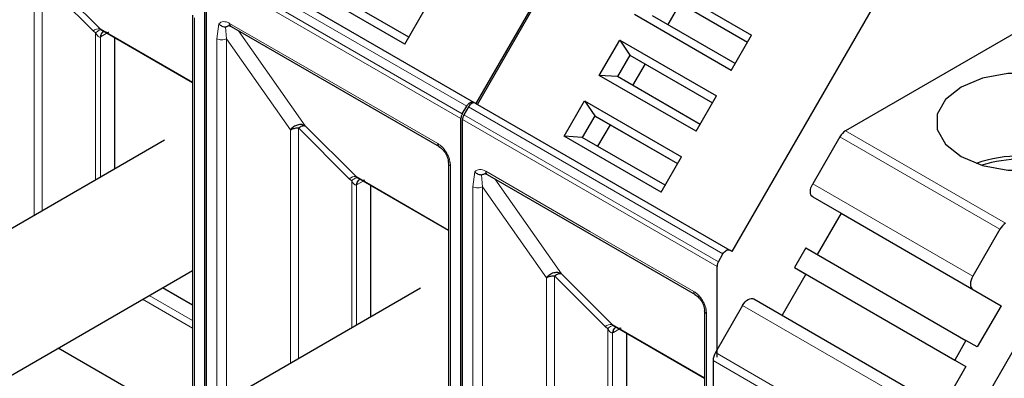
# Model space of a CAD drawing. Header units: millimetres. Extents: x 5 to 418, y 2 to 292.
# Tile 34 of 42: x 351.24 to 368.64, y 132.67 to 139.01. Entities that reach past the tile are written whole.
import ezdxf

# ---------------------------------------------------------------- set-up
doc = ezdxf.new("R2010")
doc.units = ezdxf.units.MM

msp = doc.modelspace()

# ---------------------------------------------------------------- linework, layer by layer
at = {"color": 7, "linetype": 'Continuous', "lineweight": 25}
for p, q in [((377.699, 143.892), (365.8389, 137.0453)), ((361.8053, 141.8577), (359.3053, 137.5275)), ((359.3336, 137.5112), (361.8336, 141.8413)), ((354.7681, 140.1468), (359.2653, 137.5506)), ((354.5156, 132.0646), (354.5156, 139.8728)), ((354.5439, 132.081), (354.5439, 139.8564)), ((362.4666, 139.7207), (364.1776, 138.7329)), ((358.0522, 138.5743), (356.3412, 139.5621)), ((358.1222, 138.6954), (356.6601, 139.5395)), ((362.6456, 139.4558), (364.1077, 138.6117)), ((362.6856, 139.4327), (364.1077, 138.6117)), ((362.9156, 139.2999), (362.6956, 138.9189)), ((366.3308, 139.2451), (363.8308, 134.915)), ((354.2966, 139.0886), (354.2966, 131.9382)), ((358.0522, 138.5743), (358.4121, 139.1977)), ((363.8177, 138.1096), (362.1067, 139.0973)), ((363.8877, 138.2307), (362.4256, 139.0747)), ((354.9788, 138.8868), (358.6558, 136.7641)), ((352.6632, 138.8474), (352.6936, 138.8257)), ((352.6763, 138.8351), (354.2966, 137.8998)), ((352.7194, 138.7967), (352.7339, 138.8019)), ((352.9175, 138.6959), (352.9175, 136.3671)), ((363.8177, 138.1096), (364.1776, 138.7329)), ((361.4867, 138.0234), (361.8466, 138.6468)), ((361.8466, 138.6468), (363.5576, 137.659)), ((361.8466, 138.6468), (362.0256, 138.3819)), ((362.0256, 138.3819), (361.8056, 138.0009)), ((362.0256, 138.3819), (363.4877, 137.5379)), ((362.0256, 138.3819), (362.0656, 138.3588)), ((362.0656, 138.3588), (363.4877, 137.5379)), ((362.2956, 138.226), (362.0756, 137.845)), ((363.1977, 137.0357), (361.4867, 138.0234)), ((361.8056, 138.0009), (361.4867, 138.0234)), ((363.2677, 137.1568), (361.8056, 138.0009)), ((363.1977, 137.0357), (363.5576, 137.659)), ((359.0659, 137.3439), (359.1453, 137.4814)), ((359.1736, 137.465), (359.0942, 137.3276)), ((359.3053, 137.5275), (359.2653, 137.5506)), ((359.2936, 137.5343), (363.7908, 134.9381)), ((360.8667, 136.9496), (361.2266, 137.5729)), ((361.2266, 137.5729), (362.9376, 136.5852)), ((361.2266, 137.5729), (361.4056, 137.308)), ((361.4056, 137.308), (361.1856, 136.927)), ((361.4056, 137.308), (362.8677, 136.464)), ((361.4056, 137.308), (361.4456, 137.2849)), ((361.4456, 137.2849), (362.8677, 136.464)), ((359.0411, 129.4521), (359.0411, 137.2603)), ((359.0693, 129.4684), (359.0693, 137.2439)), ((361.6756, 137.1522), (361.4556, 136.7711)), ((362.5777, 135.9618), (360.8667, 136.9496)), ((361.1856, 136.927), (360.8667, 136.9496)), ((365.7389, 136.9398), (365.2581, 136.1069)), ((353.8001, 136.8766), (348.2705, 133.6844)), ((362.6477, 136.0829), (361.1856, 136.927)), ((358.8221, 136.4761), (358.8221, 129.3257)), ((358.8223, 136.4714), (358.8221, 136.4761)), ((362.5777, 135.9618), (362.9376, 136.5852)), ((359.5043, 136.2743), (363.1813, 134.1516)), ((357.1887, 136.2349), (357.2191, 136.2132)), ((357.2018, 136.2226), (358.8221, 135.2873)), ((357.2449, 136.1842), (357.2594, 136.1894)), ((357.443, 136.0834), (357.443, 133.7546)), ((365.2581, 135.876), (365.7581, 135.5873)), ((365.7581, 135.5873), (365.3381, 134.8598)), ((365.7581, 135.5873), (368.5865, 133.9544)), ((368.5673, 135.307), (368.0865, 134.4741)), ((363.5914, 134.7314), (363.6708, 134.8688)), ((363.8308, 134.915), (363.7908, 134.9381)), ((365.1381, 134.9753), (364.9381, 134.6289)), ((365.1381, 134.9753), (367.9665, 133.3425)), ((349.3904, 131.7445), (354.2966, 134.5768)), ((363.5665, 133.0435), (363.5665, 134.6478)), ((365.1381, 134.5134), (364.7181, 133.786)), ((364.9381, 134.6289), (367.7665, 132.9961)), ((364.9381, 134.6289), (365.1381, 134.5134)), ((365.1381, 134.5134), (367.9665, 132.8806)), ((369.536, 134.4442), (366.9465, 129.9591)), ((358.3255, 134.2641), (352.796, 131.0719)), ((354.2966, 133.9643), (353.7661, 134.2705)), ((368.0865, 134.2432), (368.5865, 133.9544)), ((364.2181, 134.0747), (367.0465, 132.4418)), ((363.3475, 133.8636), (363.3475, 125.3716)), ((363.3478, 133.8589), (363.3475, 133.8636)), ((364.0181, 133.9592), (363.5373, 133.1264)), ((368.5865, 133.9544), (368.1665, 133.227)), ((361.7142, 133.6224), (361.7446, 133.6007)), ((361.7273, 133.6101), (363.3475, 132.6747)), ((361.7704, 133.5717), (361.7849, 133.5769)), ((361.9685, 133.4709), (361.9685, 131.1421)), ((367.9665, 133.3425), (367.7665, 132.9961)), ((368.1665, 133.227), (367.9665, 133.3425)), ((354.2069, 131.8865), (351.9216, 133.2057)), ((363.4958, 132.987), (363.4958, 122.1689)), ((367.7665, 132.9961), (367.9665, 132.8806)), ((367.9665, 132.8806), (367.5465, 132.1531))]:
    msp.add_line(p, q, dxfattribs=at)
at = {"color": 7, "linetype": 'Continuous', "lineweight": 18}
for p, q in [((354.6481, 140.0775), (359.1453, 137.4814)), ((359.0659, 137.3439), (354.5687, 139.9401)), ((351.7652, 139.7455), (352.6632, 138.8474)), ((359.0411, 137.2603), (354.5439, 139.8564)), ((351.5015, 139.675), (351.5011, 135.5494)), ((352.5407, 138.8105), (351.6427, 139.7086)), ((351.6427, 139.7086), (351.6427, 135.6312)), ((354.3317, 139.0396), (354.3317, 131.9585)), ((354.7277, 138.6691), (354.7642, 138.9322)), ((354.8974, 138.6691), (354.8798, 138.8805)), ((354.954, 138.9417), (356.7925, 137.8804)), ((352.5407, 138.8105), (352.585, 138.7739)), ((352.585, 138.7739), (352.585, 136.1751)), ((352.6632, 138.8474), (354.2966, 137.9045)), ((352.6698, 138.7006), (352.6837, 138.7081)), ((352.6698, 136.2241), (352.6698, 138.7006)), ((352.774, 138.7603), (352.6837, 138.7081)), ((355.1121, 138.8098), (356.2907, 137.133)), ((354.7277, 132.1871), (354.7277, 138.6691)), ((354.8974, 138.6691), (356.027, 137.0625)), ((354.8974, 132.2851), (354.8974, 138.6691)), ((356.7925, 137.8804), (358.6309, 136.8191)), ((359.1736, 137.465), (363.6708, 134.8688)), ((363.5914, 134.7314), (359.0942, 137.3276)), ((356.2907, 137.133), (357.1887, 136.2349)), ((363.5665, 134.6478), (359.0693, 137.2439)), ((356.027, 137.0625), (356.0266, 132.9369)), ((357.0662, 136.198), (356.1682, 137.0961)), ((356.1682, 137.0961), (356.1682, 133.0187)), ((368.5673, 135.307), (365.7389, 136.9398)), ((365.8389, 137.0453), (368.6673, 135.4125)), ((358.8572, 136.4271), (358.8572, 129.346)), ((359.2532, 136.0566), (359.2897, 136.3197)), ((359.4229, 136.0565), (359.4053, 136.268)), ((359.4795, 136.3292), (361.3179, 135.2679)), ((357.0662, 136.198), (357.1104, 136.1614)), ((357.1104, 136.1614), (357.1104, 133.5626)), ((357.1887, 136.2349), (358.8221, 135.292)), ((357.1953, 136.0881), (357.2091, 136.0956)), ((357.1953, 133.6116), (357.1953, 136.0881)), ((357.3154, 136.157), (357.2091, 136.0956)), ((359.6376, 136.1973), (360.8161, 134.5205)), ((365.2581, 136.1069), (368.0865, 134.4741)), ((359.2532, 129.5746), (359.2532, 136.0566)), ((359.4229, 136.0565), (360.5525, 134.45)), ((359.4229, 129.6725), (359.4229, 136.0565)), ((368.0865, 134.2432), (365.2581, 135.876)), ((361.3179, 135.2679), (363.1564, 134.2065)), ((360.8162, 134.5205), (361.7142, 133.6224)), ((360.5525, 134.45), (360.5521, 130.3244)), ((361.5917, 133.5855), (360.6937, 134.4836)), ((360.6937, 134.4836), (360.6937, 130.4061)), ((354.2966, 133.5605), (353.4164, 134.0686)), ((354.2966, 133.6943), (353.5323, 134.1355)), ((363.3827, 133.8146), (363.3827, 125.3226)), ((366.8465, 132.3264), (364.0181, 133.9592)), ((361.5917, 133.5855), (361.6359, 133.5489)), ((361.6359, 133.5489), (361.6359, 130.9501)), ((361.7142, 133.6224), (363.3475, 132.6795)), ((361.7208, 133.4756), (361.7346, 133.4831)), ((361.7208, 130.9991), (361.7208, 133.4756)), ((361.8409, 133.5445), (361.7346, 133.4831)), ((363.5373, 133.1264), (366.3657, 131.4936)), ((366.3243, 131.3542), (363.4958, 132.987))]:
    msp.add_line(p, q, dxfattribs=at)
at = {"color": 7, "linetype": 'Continuous', "lineweight": 25, "flags": 128}
for points in [[(370.0012, 137.8154), (369.6215, 137.9746), (369.1752, 138.0583), (368.7059, 138.0583), (368.2596, 137.9746), (367.8799, 137.8154), (367.604, 137.5962), (367.459, 137.3385), (367.459, 137.0676), (367.604, 136.8099), (367.8799, 136.5907), (368.2596, 136.4315), (368.7059, 136.3478), (369.1752, 136.3478), (369.6215, 136.4315), (370.0012, 136.5907), (370.2771, 136.8099), (370.4221, 137.0676), (370.4221, 137.3385), (370.2771, 137.5962), (370.0012, 137.8154)], [(358.6518, 136.7667), (358.6542, 136.7651), (358.6558, 136.7641)], [(365.2581, 135.876), (365.2405, 135.8906), (365.2274, 135.9113), (365.2194, 135.9373), (365.2167, 135.9676), (365.2194, 136.001), (365.2274, 136.0363), (365.2405, 136.072), (365.2581, 136.1069)], [(368.0865, 134.4741), (368.0689, 134.4392), (368.0559, 134.4034), (368.0478, 134.3682), (368.0451, 134.3347), (368.0478, 134.3044), (368.0559, 134.2785), (368.0689, 134.2578), (368.0865, 134.2432)], [(363.1773, 134.1542), (363.1796, 134.1526), (363.1813, 134.1516)], [(364.0181, 133.9592), (364.0395, 133.9919), (364.064, 134.0211), (364.0905, 134.0457), (364.1181, 134.0648), (364.1457, 134.0775), (364.1722, 134.0836), (364.1967, 134.0826), (364.2181, 134.0747)]]:
    msp.add_lwpolyline(points, dxfattribs=at)
at = {"color": 7, "linetype": 'Continuous', "lineweight": 18}
for centre, radius, start, end in [((355.0111, 138.9344), 0.0575, 172.74417, 235.94365), ((352.6458, 138.6835), 0.1648, 83.93525, 129.59813), ((352.7745, 138.7072), 0.1049, 120.50191, 183.60726), ((352.7848, 138.7178), 0.1016, 127.44584, 185.46637), ((358.6928, 136.8134), 0.0621, 174.79359, 228.71218), ((358.8829, 136.4833), 0.0618, 191.12459, 245.37522), ((359.5365, 136.3219), 0.0575, 172.74417, 235.94365), ((357.1713, 136.071), 0.1648, 83.93525, 129.59813), ((357.3, 136.0947), 0.1049, 120.50191, 183.60726), ((357.3103, 136.1053), 0.1016, 127.44584, 185.46637), ((363.2183, 134.2009), 0.0621, 174.79359, 228.71218), ((363.4084, 133.8708), 0.0618, 191.12459, 245.37522), ((361.6968, 133.4585), 0.1648, 83.93525, 129.59813), ((361.8255, 133.4822), 0.1049, 120.50191, 183.60726), ((361.8357, 133.4928), 0.1016, 127.44584, 185.46637)]:
    msp.add_arc(centre, radius, start, end, dxfattribs=at)
at = {"color": 7, "linetype": 'Continuous', "lineweight": 25}
for centre, radius, start, end in [((365.9916, 136.8005), 0.2885, 121.95467, 151.14439), ((368.9406, 134.163), 2.4379, 71.00769, 108.99231), ((368.9406, 134.2615), 2.2817, 72.30051, 107.69949), ((368.82, 135.1677), 0.2885, 121.95467, 151.14439), ((363.7842, 132.9771), 0.2886, 148.85627, 178.0435)]:
    msp.add_arc(centre, radius, start, end, dxfattribs=at)
at = {"color": 7, "linetype": 'Continuous', "lineweight": 18}
for points, knots in [([(354.7642, 138.9322), (354.7755, 138.943), (354.7981, 138.9647), (354.8449, 138.9749), (354.8975, 138.9699), (354.9351, 138.9511), (354.954, 138.9417)], [0, 0, 0, 0, 0.2492254, 0.4999518, 0.7492335, 1, 1, 1, 1]), ([(352.585, 138.7739), (352.5955, 138.7834), (352.6171, 138.8027), (352.6474, 138.8209), (352.6743, 138.83), (352.6872, 138.8271), (352.6936, 138.8257)], [0, 0, 0, 0, 0.2460807, 0.5, 0.7539193, 1, 1, 1, 1]), ([(352.6698, 138.7006), (352.6669, 138.6999), (352.6608, 138.6982), (352.6471, 138.7007), (352.6171, 138.7196), (352.5987, 138.7508), (352.585, 138.7739)], [0, 0, 0, 0, 0.08040467, 0.16875069, 0.38168961, 1, 1, 1, 1]), ([(352.6936, 138.8257), (352.7183, 138.811), (352.7519, 138.7911), (352.7937, 138.7824), (352.8106, 138.7833), (352.8169, 138.7858), (352.8199, 138.787)], [0, 0, 0, 0, 0.6068166, 0.8244318, 0.9155486, 1, 1, 1, 1]), ([(358.6309, 136.8191), (358.6594, 136.7991), (358.7033, 136.7684), (358.756, 136.7054), (358.792, 136.6509), (358.8213, 136.5924), (358.8495, 136.5152), (358.8542, 136.4617), (358.8572, 136.4271)], [0, 0, 0, 0, 0.239443, 0.3695074, 0.4999998, 0.6300645, 0.760557, 1, 1, 1, 1]), ([(359.2897, 136.3197), (359.3009, 136.3305), (359.3236, 136.3522), (359.3704, 136.3624), (359.423, 136.3574), (359.4606, 136.3386), (359.4795, 136.3292)], [0, 0, 0, 0, 0.2492254, 0.4999518, 0.7492335, 1, 1, 1, 1]), ([(357.1104, 136.1614), (357.121, 136.1709), (357.1425, 136.1902), (357.1729, 136.2084), (357.1998, 136.2175), (357.2127, 136.2146), (357.2191, 136.2132)], [0, 0, 0, 0, 0.2460807, 0.5, 0.7539193, 1, 1, 1, 1]), ([(357.1953, 136.0881), (357.1924, 136.0874), (357.1863, 136.0857), (357.1726, 136.0882), (357.1426, 136.1071), (357.1242, 136.1382), (357.1104, 136.1614)], [0, 0, 0, 0, 0.0804047, 0.1687507, 0.3816896, 1, 1, 1, 1]), ([(357.2191, 136.2132), (357.2438, 136.1985), (357.2774, 136.1786), (357.3192, 136.1699), (357.3361, 136.1708), (357.3424, 136.1733), (357.3454, 136.1745)], [0, 0, 0, 0, 0.6068166, 0.8244318, 0.9155486, 1, 1, 1, 1]), ([(363.1564, 134.2065), (363.1849, 134.1866), (363.2288, 134.1558), (363.2815, 134.0929), (363.3175, 134.0384), (363.3468, 133.9799), (363.375, 133.9027), (363.3797, 133.8492), (363.3827, 133.8146)], [0, 0, 0, 0, 0.239443, 0.3695074, 0.4999998, 0.6300645, 0.760557, 1, 1, 1, 1]), ([(361.6359, 133.5489), (361.6465, 133.5584), (361.668, 133.5777), (361.6984, 133.5959), (361.7252, 133.605), (361.7382, 133.6021), (361.7446, 133.6007)], [0, 0, 0, 0, 0.2460807, 0.5, 0.7539193, 1, 1, 1, 1]), ([(361.7208, 133.4756), (361.7179, 133.4749), (361.7118, 133.4732), (361.698, 133.4757), (361.6681, 133.4946), (361.6497, 133.5257), (361.6359, 133.5489)], [0, 0, 0, 0, 0.08040467, 0.16875069, 0.38168961, 1, 1, 1, 1]), ([(361.7446, 133.6007), (361.7693, 133.586), (361.8029, 133.5661), (361.8447, 133.5574), (361.8616, 133.5583), (361.8678, 133.5608), (361.8709, 133.562)], [0, 0, 0, 0, 0.6068166, 0.8244318, 0.9155486, 1, 1, 1, 1])]:
    msp.add_open_spline(points, degree=3, knots=knots, dxfattribs=at)
at = {"color": 7, "linetype": 'Continuous', "lineweight": 25}
for points, knots in [([(354.7642, 138.9322), (354.7715, 138.9248), (354.7869, 138.9093), (354.8183, 138.8914), (354.8508, 138.8811), (354.8715, 138.8807), (354.8798, 138.8805)], [0, 0, 0, 0, 0.2392567, 0.5015013, 0.8007506, 1, 1, 1, 1]), ([(354.8798, 138.8805), (354.8824, 138.8807), (354.888, 138.8813), (354.9015, 138.8857), (354.9197, 138.8941), (354.9397, 138.9032), (354.9566, 138.9089), (354.9657, 138.911), (354.9689, 138.9117)], [0, 0, 0, 0, 0.077668, 0.1661398, 0.3954533, 0.6672433, 0.8863212, 1, 1, 1, 1]), ([(354.9367, 138.9017), (354.9365, 138.9016), (354.9348, 138.9008), (354.9462, 138.9034), (354.9695, 138.8912), (354.9792, 138.8861)], [0, 0, 0, 0, 0.0729908, 0.6169306, 1, 1, 1, 1]), ([(356.1682, 137.0961), (356.18, 137.1033), (356.2035, 137.1179), (356.2369, 137.1309), (356.2672, 137.1371), (356.2828, 137.1343), (356.2907, 137.133)], [0, 0, 0, 0, 0.2500013, 0.5000026, 0.7500039, 1, 1, 1, 1]), ([(358.65, 136.7678), (358.6727, 136.7519), (358.718, 136.7202), (358.7753, 136.6411), (358.8151, 136.552), (358.82, 136.4968), (358.8224, 136.4693)], [0, 0, 0, 0, 0.2499985, 0.499998, 0.7499985, 1, 1, 1, 1]), ([(359.2897, 136.3197), (359.297, 136.3123), (359.3124, 136.2968), (359.3438, 136.2789), (359.3763, 136.2686), (359.397, 136.2682), (359.4053, 136.268)], [0, 0, 0, 0, 0.2392567, 0.5015013, 0.8007506, 1, 1, 1, 1]), ([(359.4053, 136.268), (359.4079, 136.2682), (359.4134, 136.2688), (359.427, 136.2732), (359.4452, 136.2816), (359.4652, 136.2907), (359.482, 136.2964), (359.4912, 136.2985), (359.4943, 136.2992)], [0, 0, 0, 0, 0.077668, 0.1661398, 0.3954533, 0.6672433, 0.8863212, 1, 1, 1, 1]), ([(359.4622, 136.2892), (359.462, 136.2891), (359.4602, 136.2882), (359.4717, 136.2909), (359.495, 136.2787), (359.5047, 136.2736)], [0, 0, 0, 0, 0.0729908, 0.6169306, 1, 1, 1, 1]), ([(360.6937, 134.4836), (360.7055, 134.4908), (360.729, 134.5054), (360.7624, 134.5184), (360.7927, 134.5246), (360.8083, 134.5218), (360.8162, 134.5205)], [0, 0, 0, 0, 0.2500013, 0.5000026, 0.7500039, 1, 1, 1, 1]), ([(363.1755, 134.1553), (363.1982, 134.1394), (363.2435, 134.1077), (363.3007, 134.0286), (363.3406, 133.9395), (363.3454, 133.8843), (363.3479, 133.8568)], [0, 0, 0, 0, 0.2499985, 0.499998, 0.7499985, 1, 1, 1, 1])]:
    msp.add_open_spline(points, degree=3, knots=knots, dxfattribs=at)
at = {"color": 7, "linetype": 'Continuous', "lineweight": 18}
for points in [[(354.7277, 138.6691), (354.7401, 138.6634), (354.7649, 138.6521), (354.8126, 138.6472), (354.8602, 138.652), (354.885, 138.6634), (354.8974, 138.6691)], [(359.2532, 136.0566), (359.2656, 136.0509), (359.2904, 136.0396), (359.3381, 136.0347), (359.3857, 136.0395), (359.4105, 136.0509), (359.4229, 136.0565)]]:
    msp.add_open_spline(points, degree=3, dxfattribs=at)
at = {"color": 7, "linetype": 'Continuous', "lineweight": 25}
for points in [[(359.1453, 137.4814), (359.154, 137.4944), (359.1716, 137.5206), (359.2053, 137.547), (359.239, 137.5596), (359.2565, 137.5536), (359.2653, 137.5506)], [(359.2936, 137.5343), (359.2848, 137.5373), (359.2673, 137.5432), (359.2336, 137.5307), (359.1998, 137.5043), (359.1823, 137.4781), (359.1736, 137.465)], [(359.0659, 137.3439), (359.0622, 137.337), (359.0548, 137.3231), (359.0471, 137.3014), (359.042, 137.2801), (359.0414, 137.2669), (359.0411, 137.2603)], [(359.0942, 137.3276), (359.0905, 137.3206), (359.0831, 137.3068), (359.0754, 137.2851), (359.0703, 137.2637), (359.0697, 137.2505), (359.0693, 137.2439)], [(356.2907, 137.133), (356.2703, 137.1414), (356.2296, 137.1582), (356.1547, 137.15), (356.0815, 137.1186), (356.0452, 137.0812), (356.027, 137.0625)], [(356.027, 137.0625), (356.0368, 137.0675), (356.0563, 137.0775), (356.0914, 137.088), (356.129, 137.0948), (356.1551, 137.0957), (356.1682, 137.0961)], [(363.6708, 134.8688), (363.6795, 134.8819), (363.697, 134.9081), (363.7308, 134.9345), (363.7645, 134.9471), (363.782, 134.9411), (363.7908, 134.9381)], [(363.5914, 134.7314), (363.5877, 134.7245), (363.5803, 134.7106), (363.5726, 134.6889), (363.5675, 134.6675), (363.5669, 134.6544), (363.5665, 134.6478)], [(360.8161, 134.5205), (360.7958, 134.5289), (360.7551, 134.5457), (360.6801, 134.5375), (360.607, 134.5061), (360.5707, 134.4687), (360.5525, 134.45)], [(360.5525, 134.45), (360.5623, 134.455), (360.5818, 134.465), (360.6169, 134.4755), (360.6545, 134.4823), (360.6806, 134.4831), (360.6937, 134.4836)]]:
    msp.add_open_spline(points, degree=3, dxfattribs=at)

doc.saveas('drawing.dxf')
